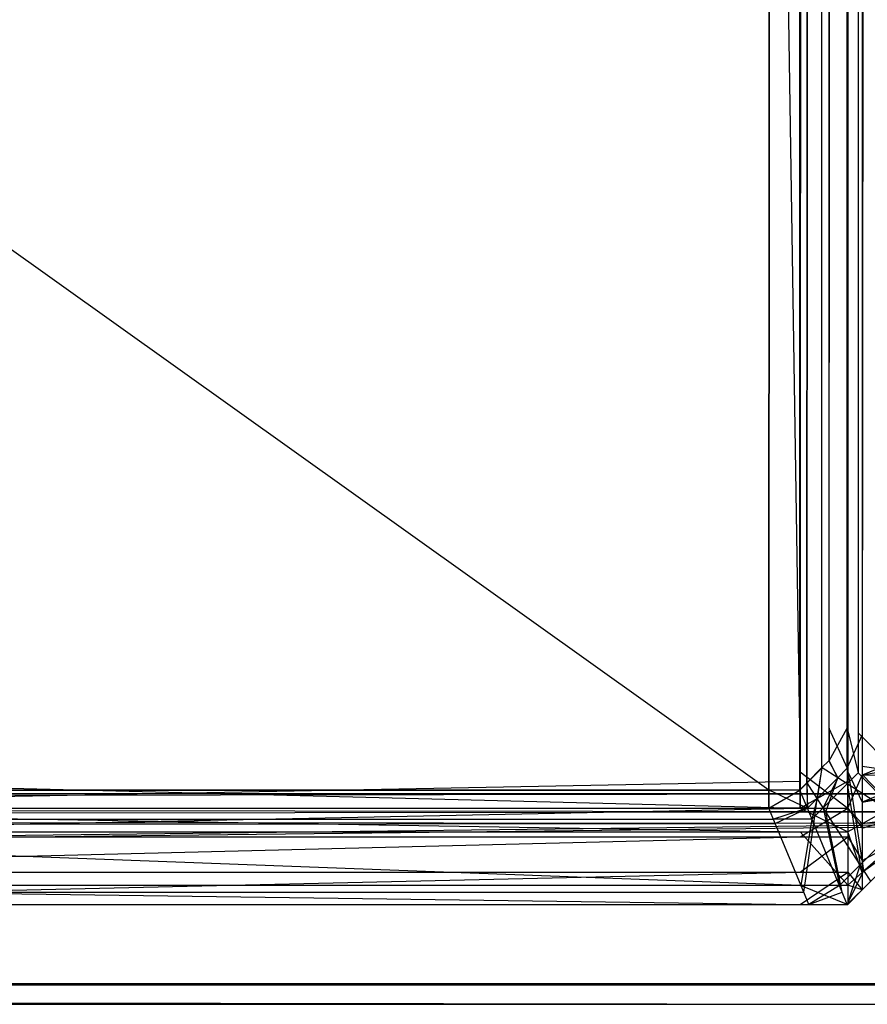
# Model space of a CAD drawing. Extents: x 0 to 0.8, y -0.501 to 0.
# Tile 84 of 114: x 0.7932 to 0.7976, y -0.501 to -0.49589. Entities that reach past the tile are written whole.
import ezdxf

# ---------------------------------------------------------------- set-up
doc = ezdxf.new("R2010")
doc.units = 0
for name, color, linetype in [('L12_KORPUS1_2___REPLACEMTFOREMP', 7, 'CONTINUOUS'), ('L14_KORPUS1_0___REPLACEMTFOREMP', 7, 'CONTINUOUS'), ('L3_ABDECKPL_0___REPLACEMTFOREMP', 7, 'CONTINUOUS')]:
    doc.layers.add(name, color=color, linetype=linetype)

msp = doc.modelspace()

# ---------------------------------------------------------------- linework, layer by layer
at = {"layer": 'L12_KORPUS1_2___REPLACEMTFOREMP', "color": 8}
for points, invisible_edges in [([(0.797254, -0.021723, 0.007121), (0.789885, -0.499842, 0.007121), (0.789885, -0.025325, 0.007121), (0.797254, -0.021723, 0.007121)], 13), ([(0.789885, -0.499842, 0.007121), (0.797254, -0.021723, 0.007121), (0.797254, -0.499842, 0.007121), (0.789885, -0.499842, 0.007121)], 14), ([(0.7975, -0.021723, 0.007121), (0.797254, -0.499842, 0.007121), (0.797254, -0.021723, 0.007121), (0.7975, -0.021723, 0.007121)], 13), ([(0.797254, -0.499842, 0.007121), (0.7975, -0.021723, 0.007121), (0.7975, -0.499842, 0.007121), (0.797254, -0.499842, 0.007121)], 14), ([(0.797576, -0.021754, 0.007197), (0.7975, -0.499842, 0.007121), (0.7975, -0.021723, 0.007121), (0.797576, -0.021754, 0.007197)], 13), ([(0.7975, -0.499842, 0.007121), (0.797576, -0.021754, 0.007197), (0.797576, -0.499811, 0.007197), (0.7975, -0.499842, 0.007121)], 14), ([(0.797576, -0.021754, 0.007197), (0.797911, -0.499672, 0.007532), (0.797576, -0.499811, 0.007197), (0.797576, -0.021754, 0.007197)], 13), ([(0.797911, -0.499672, 0.007532), (0.797576, -0.021754, 0.007197), (0.797911, -0.021893, 0.007532), (0.797911, -0.499672, 0.007532)], 14), ([(0.789885, -0.02538, 0.590624), (0.797254, -0.499794, 0.590624), (0.797254, -0.021777, 0.590624), (0.789885, -0.02538, 0.590624)], 14), ([(0.7975, -0.499794, 0.590624), (0.797254, -0.021777, 0.590624), (0.797254, -0.499794, 0.590624), (0.7975, -0.499794, 0.590624)], 13), ([(0.797254, -0.021777, 0.590624), (0.7975, -0.499794, 0.590624), (0.7975, -0.021777, 0.590624), (0.797254, -0.021777, 0.590624)], 14), ([(0.797576, -0.499763, 0.590548), (0.7975, -0.021777, 0.590624), (0.7975, -0.499794, 0.590624), (0.797576, -0.499763, 0.590548)], 13), ([(0.7975, -0.021777, 0.590624), (0.797576, -0.499763, 0.590548), (0.797576, -0.021809, 0.590548), (0.7975, -0.021777, 0.590624)], 14), ([(0.797911, -0.499625, 0.590213), (0.797576, -0.021809, 0.590548), (0.797576, -0.499763, 0.590548), (0.797911, -0.499625, 0.590213)], 13), ([(0.797576, -0.021809, 0.590548), (0.797911, -0.499625, 0.590213), (0.797911, -0.021947, 0.590213), (0.797576, -0.021809, 0.590548)], 14), ([(0.797254, -0.499794, 0.590624), (0.789885, -0.02538, 0.590624), (0.789885, -0.499794, 0.590624), (0.797254, -0.499794, 0.590624)], 13), ([(0.797576, -0.499763, 0.590548), (0.797911, -0.499812, 0.590213), (0.797911, -0.499625, 0.590213), (0.797576, -0.499763, 0.590548)], 14), ([(0.797911, -0.499812, 0.007532), (0.797576, -0.499811, 0.007197), (0.797911, -0.499672, 0.007532), (0.797911, -0.499812, 0.007532)], 14), ([(0.7975, -0.499794, 0.590624), (0.797576, -0.499951, 0.590548), (0.797576, -0.499763, 0.590548), (0.7975, -0.499794, 0.590624)], 14), ([(0.797911, -0.499812, 0.590213), (0.797576, -0.499763, 0.590548), (0.797576, -0.499951, 0.590548), (0.797911, -0.499812, 0.590213)], 13), ([(0.797254, -0.499982, 0.590624), (0.789885, -0.499794, 0.590624), (0.789885, -0.499982, 0.590624), (0.797254, -0.499982, 0.590624)], 13), ([(0.789885, -0.499794, 0.590624), (0.797254, -0.499982, 0.590624), (0.797254, -0.499794, 0.590624), (0.789885, -0.499794, 0.590624)], 14), ([(0.7975, -0.499982, 0.590624), (0.797254, -0.499794, 0.590624), (0.797254, -0.499982, 0.590624), (0.7975, -0.499982, 0.590624)], 13), ([(0.797254, -0.499794, 0.590624), (0.7975, -0.499982, 0.590624), (0.7975, -0.499794, 0.590624), (0.797254, -0.499794, 0.590624)], 14), ([(0.797576, -0.499951, 0.590548), (0.7975, -0.499794, 0.590624), (0.7975, -0.499982, 0.590624), (0.797576, -0.499951, 0.590548)], 13), ([(0.797576, -0.499811, 0.007197), (0.7975, -0.499982, 0.007121), (0.7975, -0.499842, 0.007121), (0.797576, -0.499811, 0.007197)], 13), ([(0.7975, -0.499982, 0.007121), (0.797576, -0.499811, 0.007197), (0.797576, -0.499951, 0.007197), (0.7975, -0.499982, 0.007121)], 14), ([(0.797576, -0.499811, 0.007197), (0.797911, -0.499812, 0.007532), (0.797576, -0.499951, 0.007197), (0.797576, -0.499811, 0.007197)], 13), ([(0.797576, -0.499951, 0.590548), (0.797911, -0.499889, 0.590137), (0.797911, -0.499812, 0.590213), (0.797576, -0.499951, 0.590548)], 14), ([(0.797911, -0.499876, 0.007596), (0.797576, -0.499951, 0.007197), (0.797911, -0.499812, 0.007532), (0.797911, -0.499876, 0.007596)], 14), ([(0.797254, -0.499842, 0.007121), (0.789885, -0.499982, 0.007121), (0.789885, -0.499842, 0.007121), (0.797254, -0.499842, 0.007121)], 13), ([(0.789885, -0.499982, 0.007121), (0.797254, -0.499842, 0.007121), (0.797254, -0.499982, 0.007121), (0.789885, -0.499982, 0.007121)], 14), ([(0.7975, -0.499842, 0.007121), (0.797254, -0.499982, 0.007121), (0.797254, -0.499842, 0.007121), (0.7975, -0.499842, 0.007121)], 13), ([(0.797254, -0.499982, 0.007121), (0.7975, -0.499842, 0.007121), (0.7975, -0.499982, 0.007121), (0.797254, -0.499982, 0.007121)], 14), ([(0.797911, -0.50002, 0.007739), (0.797576, -0.500063, 0.00731), (0.797911, -0.499876, 0.007596), (0.797911, -0.50002, 0.007739)], 14), ([(0.797576, -0.499951, 0.007197), (0.797911, -0.499876, 0.007596), (0.797576, -0.500063, 0.00731), (0.797576, -0.499951, 0.007197)], 13), ([(0.797576, -0.500085, 0.590413), (0.797911, -0.499984, 0.590041), (0.797911, -0.499889, 0.590137), (0.797576, -0.500085, 0.590413)], 14), ([(0.797911, -0.499889, 0.590137), (0.797576, -0.499951, 0.590548), (0.797576, -0.500085, 0.590413), (0.797911, -0.499889, 0.590137)], 13), ([(0.7975, -0.499982, 0.590624), (0.797576, -0.500085, 0.590413), (0.797576, -0.499951, 0.590548), (0.7975, -0.499982, 0.590624)], 14), ([(0.797576, -0.500063, 0.00731), (0.7975, -0.499982, 0.007121), (0.797576, -0.499951, 0.007197), (0.797576, -0.500063, 0.00731)], 14), ([(0.797254, -0.500105, 0.007244), (0.789885, -0.499982, 0.007121), (0.797254, -0.499982, 0.007121), (0.797254, -0.500105, 0.007244)], 13), ([(0.789885, -0.499982, 0.007121), (0.797254, -0.500105, 0.007244), (0.789885, -0.500105, 0.007244), (0.789885, -0.499982, 0.007121)], 14), ([(0.797254, -0.499982, 0.590624), (0.789885, -0.50013, 0.590476), (0.797254, -0.50013, 0.590476), (0.797254, -0.499982, 0.590624)], 13), ([(0.789885, -0.50013, 0.590476), (0.797254, -0.499982, 0.590624), (0.789885, -0.499982, 0.590624), (0.789885, -0.50013, 0.590476)], 14), ([(0.7975, -0.500105, 0.007244), (0.797254, -0.499982, 0.007121), (0.7975, -0.499982, 0.007121), (0.7975, -0.500105, 0.007244)], 13), ([(0.797254, -0.499982, 0.007121), (0.7975, -0.500105, 0.007244), (0.797254, -0.500105, 0.007244), (0.797254, -0.499982, 0.007121)], 14), ([(0.7975, -0.499982, 0.590624), (0.797254, -0.50013, 0.590476), (0.7975, -0.50013, 0.590476), (0.7975, -0.499982, 0.590624)], 13), ([(0.797254, -0.50013, 0.590476), (0.7975, -0.499982, 0.590624), (0.797254, -0.499982, 0.590624), (0.797254, -0.50013, 0.590476)], 14), ([(0.797576, -0.500085, 0.590413), (0.7975, -0.499982, 0.590624), (0.7975, -0.50013, 0.590476), (0.797576, -0.500085, 0.590413)], 13), ([(0.7975, -0.499982, 0.007121), (0.797576, -0.500063, 0.00731), (0.7975, -0.500105, 0.007244), (0.7975, -0.499982, 0.007121)], 13), ([(0.797911, -0.499984, 0.590041), (0.797576, -0.500085, 0.590413), (0.797576, -0.500253, 0.590245), (0.797911, -0.499984, 0.590041)], 13), ([(0.797576, -0.500253, 0.590245), (0.797911, -0.500072, 0.589954), (0.797911, -0.499984, 0.590041), (0.797576, -0.500253, 0.590245)], 14), ([(0.797576, -0.500063, 0.00731), (0.797911, -0.50002, 0.007739), (0.797576, -0.500315, 0.007562), (0.797576, -0.500063, 0.00731)], 13), ([(0.797911, -0.500072, 0.007791), (0.797576, -0.500315, 0.007562), (0.797911, -0.50002, 0.007739), (0.797911, -0.500072, 0.007791)], 14), ([(0.797576, -0.500315, 0.007562), (0.7975, -0.500105, 0.007244), (0.797576, -0.500063, 0.00731), (0.797576, -0.500315, 0.007562)], 14), ([(0.797576, -0.500315, 0.007562), (0.797911, -0.500072, 0.007791), (0.797576, -0.500406, 0.007653), (0.797576, -0.500315, 0.007562)], 13), ([(0.797911, -0.500072, 0.589954), (0.797576, -0.500253, 0.590245), (0.797576, -0.500406, 0.590092), (0.797911, -0.500072, 0.589954)], 13), ([(0.797911, -0.500072, 0.589954), (0.797576, -0.500406, 0.589858), (0.797911, -0.500072, 0.589719), (0.797911, -0.500072, 0.589954)], 13), ([(0.797576, -0.500406, 0.589858), (0.797911, -0.500072, 0.589954), (0.797576, -0.500406, 0.590092), (0.797576, -0.500406, 0.589858)], 14), ([(0.797911, -0.500072, 0.00801), (0.797576, -0.500406, 0.589858), (0.797576, -0.500406, 0.007872), (0.797911, -0.500072, 0.00801)], 13), ([(0.797576, -0.500406, 0.589858), (0.797911, -0.500072, 0.00801), (0.797911, -0.500072, 0.589719), (0.797576, -0.500406, 0.589858)], 14), ([(0.797911, -0.500072, 0.007791), (0.797576, -0.500406, 0.007872), (0.797576, -0.500406, 0.007653), (0.797911, -0.500072, 0.007791)], 13), ([(0.797576, -0.500406, 0.007872), (0.797911, -0.500072, 0.007791), (0.797911, -0.500072, 0.00801), (0.797576, -0.500406, 0.007872)], 14), ([(0.797254, -0.500382, 0.007521), (0.789885, -0.500105, 0.007244), (0.797254, -0.500105, 0.007244), (0.797254, -0.500382, 0.007521)], 13), ([(0.789885, -0.500105, 0.007244), (0.797254, -0.500382, 0.007521), (0.789885, -0.500382, 0.007521), (0.789885, -0.500105, 0.007244)], 14), ([(0.7975, -0.500382, 0.007521), (0.797254, -0.500105, 0.007244), (0.7975, -0.500105, 0.007244), (0.7975, -0.500382, 0.007521)], 13), ([(0.797254, -0.500105, 0.007244), (0.7975, -0.500382, 0.007521), (0.797254, -0.500382, 0.007521), (0.797254, -0.500105, 0.007244)], 14), ([(0.7975, -0.50013, 0.590476), (0.797576, -0.500253, 0.590245), (0.797576, -0.500085, 0.590413), (0.7975, -0.50013, 0.590476)], 14), ([(0.7975, -0.500105, 0.007244), (0.797576, -0.500315, 0.007562), (0.7975, -0.500382, 0.007521), (0.7975, -0.500105, 0.007244)], 13), ([(0.797254, -0.50013, 0.590476), (0.789885, -0.500314, 0.590292), (0.797254, -0.500314, 0.590292), (0.797254, -0.50013, 0.590476)], 13), ([(0.789885, -0.500314, 0.590292), (0.797254, -0.50013, 0.590476), (0.789885, -0.50013, 0.590476), (0.789885, -0.500314, 0.590292)], 14), ([(0.7975, -0.50013, 0.590476), (0.797254, -0.500314, 0.590292), (0.7975, -0.500314, 0.590292), (0.7975, -0.50013, 0.590476)], 13), ([(0.797254, -0.500314, 0.590292), (0.7975, -0.50013, 0.590476), (0.797254, -0.50013, 0.590476), (0.797254, -0.500314, 0.590292)], 14), ([(0.797576, -0.500253, 0.590245), (0.7975, -0.50013, 0.590476), (0.7975, -0.500314, 0.590292), (0.797576, -0.500253, 0.590245)], 13), ([(0.7975, -0.500314, 0.590292), (0.797576, -0.500406, 0.590092), (0.797576, -0.500253, 0.590245), (0.7975, -0.500314, 0.590292)], 14), ([(0.797254, -0.500314, 0.590292), (0.789885, -0.500482, 0.590124), (0.797254, -0.500482, 0.590124), (0.797254, -0.500314, 0.590292)], 13), ([(0.789885, -0.500482, 0.590124), (0.797254, -0.500314, 0.590292), (0.789885, -0.500314, 0.590292), (0.789885, -0.500482, 0.590124)], 14), ([(0.7975, -0.500314, 0.590292), (0.797254, -0.500482, 0.590124), (0.7975, -0.500482, 0.590124), (0.7975, -0.500314, 0.590292)], 13), ([(0.797254, -0.500482, 0.590124), (0.7975, -0.500314, 0.590292), (0.797254, -0.500314, 0.590292), (0.797254, -0.500482, 0.590124)], 14), ([(0.797576, -0.500406, 0.590092), (0.7975, -0.500314, 0.590292), (0.7975, -0.500482, 0.590124), (0.797576, -0.500406, 0.590092)], 13), ([(0.797576, -0.500406, 0.007653), (0.7975, -0.500382, 0.007521), (0.797576, -0.500315, 0.007562), (0.797576, -0.500406, 0.007653)], 14), ([(0.797254, -0.500482, 0.007621), (0.789885, -0.500382, 0.007521), (0.797254, -0.500382, 0.007521), (0.797254, -0.500482, 0.007621)], 13), ([(0.789885, -0.500382, 0.007521), (0.797254, -0.500482, 0.007621), (0.789885, -0.500482, 0.007621), (0.789885, -0.500382, 0.007521)], 14), ([(0.7975, -0.500482, 0.007621), (0.797254, -0.500382, 0.007521), (0.7975, -0.500382, 0.007521), (0.7975, -0.500482, 0.007621)], 13), ([(0.797254, -0.500382, 0.007521), (0.7975, -0.500482, 0.007621), (0.797254, -0.500482, 0.007621), (0.797254, -0.500382, 0.007521)], 14), ([(0.7975, -0.500382, 0.007521), (0.797576, -0.500406, 0.007653), (0.7975, -0.500482, 0.007621), (0.7975, -0.500382, 0.007521)], 13), ([(0.797576, -0.500406, 0.007653), (0.7975, -0.500482, 0.00784), (0.7975, -0.500482, 0.007621), (0.797576, -0.500406, 0.007653)], 13), ([(0.7975, -0.500482, 0.00784), (0.797576, -0.500406, 0.007653), (0.797576, -0.500406, 0.007872), (0.7975, -0.500482, 0.00784)], 14), ([(0.797576, -0.500406, 0.007872), (0.7975, -0.500482, 0.589889), (0.7975, -0.500482, 0.00784), (0.797576, -0.500406, 0.007872)], 13), ([(0.7975, -0.500482, 0.589889), (0.797576, -0.500406, 0.007872), (0.797576, -0.500406, 0.589858), (0.7975, -0.500482, 0.589889)], 14), ([(0.797576, -0.500406, 0.590092), (0.7975, -0.500482, 0.589889), (0.797576, -0.500406, 0.589858), (0.797576, -0.500406, 0.590092)], 13), ([(0.7975, -0.500482, 0.589889), (0.797576, -0.500406, 0.590092), (0.7975, -0.500482, 0.590124), (0.7975, -0.500482, 0.589889)], 14), ([(0.797254, -0.500482, 0.590124), (0.789885, -0.500482, 0.589889), (0.797254, -0.500482, 0.589889), (0.797254, -0.500482, 0.590124)], 13), ([(0.789885, -0.500482, 0.589889), (0.797254, -0.500482, 0.590124), (0.789885, -0.500482, 0.590124), (0.789885, -0.500482, 0.589889)], 14), ([(0.797254, -0.500482, 0.589889), (0.789885, -0.500482, 0.00784), (0.797254, -0.500482, 0.00784), (0.797254, -0.500482, 0.589889)], 13), ([(0.789885, -0.500482, 0.00784), (0.797254, -0.500482, 0.589889), (0.789885, -0.500482, 0.589889), (0.789885, -0.500482, 0.00784)], 14), ([(0.797254, -0.500482, 0.00784), (0.789885, -0.500482, 0.007621), (0.797254, -0.500482, 0.007621), (0.797254, -0.500482, 0.00784)], 13), ([(0.789885, -0.500482, 0.007621), (0.797254, -0.500482, 0.00784), (0.789885, -0.500482, 0.00784), (0.789885, -0.500482, 0.007621)], 14), ([(0.7975, -0.500482, 0.00784), (0.797254, -0.500482, 0.007621), (0.7975, -0.500482, 0.007621), (0.7975, -0.500482, 0.00784)], 13), ([(0.797254, -0.500482, 0.007621), (0.7975, -0.500482, 0.00784), (0.797254, -0.500482, 0.00784), (0.797254, -0.500482, 0.007621)], 14), ([(0.7975, -0.500482, 0.589889), (0.797254, -0.500482, 0.00784), (0.7975, -0.500482, 0.00784), (0.7975, -0.500482, 0.589889)], 13), ([(0.797254, -0.500482, 0.00784), (0.7975, -0.500482, 0.589889), (0.797254, -0.500482, 0.589889), (0.797254, -0.500482, 0.00784)], 14), ([(0.7975, -0.500482, 0.590124), (0.797254, -0.500482, 0.589889), (0.7975, -0.500482, 0.589889), (0.7975, -0.500482, 0.590124)], 13), ([(0.797254, -0.500482, 0.589889), (0.7975, -0.500482, 0.590124), (0.797254, -0.500482, 0.590124), (0.797254, -0.500482, 0.589889)], 14)]:
    msp.add_3dface(points, dxfattribs=dict(at, invisible_edges=invisible_edges))
at = {"layer": 'L14_KORPUS1_0___REPLACEMTFOREMP', "color": 8}
for points, invisible_edges in [([(0.797088, -0.003077), (0.1, -0.499888), (0.1, -0.003077), (0.797088, -0.003077)], 13), ([(0.1, -0.499888), (0.797088, -0.003077), (0.797091, -0.499888), (0.1, -0.499888)], 10), ([(0.797091, -0.499887, 0.00769), (0.1, -0.003078, 0.00769), (0.1, -0.499887, 0.00769), (0.797091, -0.499887, 0.00769)], 13), ([(0.1, -0.003078, 0.00769), (0.797091, -0.499887, 0.00769), (0.797088, -0.003078, 0.00769), (0.1, -0.003078, 0.00769)], 10), ([(0.797091, -0.499888), (0.797088, -0.003077), (0.797252, -0.003077), (0.797091, -0.499888)], 13), ([(0.797088, -0.003078, 0.00769), (0.797091, -0.499887, 0.00769), (0.797251, -0.003078, 0.00769), (0.797088, -0.003078, 0.00769)], 13), ([(0.797091, -0.499888), (0.797252, -0.003077), (0.797252, -0.499888), (0.797091, -0.499888)], 10), ([(0.797251, -0.003078, 0.00769), (0.797091, -0.499887, 0.00769), (0.797251, -0.499887, 0.00769), (0.797251, -0.003078, 0.00769)], 10), ([(0.797251, -0.003078, 0.00769), (0.797251, -0.499887, 0.00769), (0.797288, -0.49985, 0.00769), (0.797251, -0.003078, 0.00769)], 13), ([(0.797251, -0.003078, 0.00769), (0.797288, -0.49985, 0.00769), (0.797284, -0.003111, 0.00769), (0.797251, -0.003078, 0.00769)], 10), ([(0.797252, -0.499888), (0.797252, -0.003077), (0.797285, -0.00311), (0.797252, -0.499888)], 13), ([(0.797252, -0.499888), (0.797285, -0.00311), (0.797289, -0.499851), (0.797252, -0.499888)], 10), ([(0.797284, -0.003111, 0.00769), (0.797288, -0.49985, 0.00769), (0.797372, -0.003198, 0.00769), (0.797284, -0.003111, 0.00769)], 13), ([(0.797289, -0.499851), (0.797285, -0.00311), (0.797373, -0.003197), (0.797289, -0.499851)], 13), ([(0.797372, -0.003198, 0.00769), (0.797288, -0.49985, 0.00769), (0.797366, -0.499771, 0.00769), (0.797372, -0.003198, 0.00769)], 10), ([(0.797289, -0.499851), (0.797373, -0.003197), (0.797368, -0.499772), (0.797289, -0.499851)], 10), ([(0.797372, -0.003198, 0.00769), (0.797366, -0.499771, 0.00769), (0.797402, -0.499736, 0.00769), (0.797372, -0.003198, 0.00769)], 15), ([(0.797368, -0.499772), (0.797373, -0.003197), (0.797404, -0.499736), (0.797368, -0.499772)], 15), ([(0.797372, -0.003198, 0.00769), (0.797402, -0.499736, 0.00769), (0.797402, -0.003229, 0.00769), (0.797372, -0.003198, 0.00769)], 15), ([(0.797404, -0.499736), (0.797373, -0.003197), (0.797404, -0.003228), (0.797404, -0.499736)], 15), ([(0.797555, -0.003352, 0.007633), (0.797899, -0.499733, 0.007289), (0.797899, -0.00321, 0.007289), (0.797555, -0.003352, 0.007633)], 14), ([(0.797934, -0.003195, 0.000436), (0.797577, -0.4996, 0.000079), (0.797577, -0.003343, 0.000079), (0.797934, -0.003195, 0.000436)], 13), ([(0.797577, -0.4996, 0.000079), (0.797934, -0.003195, 0.000436), (0.797934, -0.499747, 0.000436), (0.797577, -0.4996, 0.000079)], 14), ([(0.797402, -0.003229, 0.00769), (0.797402, -0.499736, 0.00769), (0.797402, -0.499567, 0.00769), (0.797402, -0.003229, 0.00769)], 15), ([(0.797402, -0.003229, 0.00769), (0.797402, -0.499567, 0.00769), (0.797402, -0.003376, 0.00769), (0.797402, -0.003229, 0.00769)], 15), ([(0.797404, -0.499736), (0.797404, -0.003228), (0.797404, -0.003376), (0.797404, -0.499736)], 15), ([(0.797577, -0.003343, 0.000079), (0.797498, -0.499567), (0.797498, -0.003376), (0.797577, -0.003343, 0.000079)], 13), ([(0.797498, -0.499567), (0.797577, -0.003343, 0.000079), (0.797577, -0.4996, 0.000079), (0.797498, -0.499567)], 14), ([(0.797498, -0.003376, 0.00769), (0.797555, -0.49959, 0.007633), (0.797555, -0.003352, 0.007633), (0.797498, -0.003376, 0.00769)], 14), ([(0.797899, -0.499733, 0.007289), (0.797555, -0.003352, 0.007633), (0.797555, -0.49959, 0.007633), (0.797899, -0.499733, 0.007289)], 13), ([(0.797498, -0.499567, 0.00769), (0.797402, -0.003376, 0.00769), (0.797402, -0.499567, 0.00769), (0.797498, -0.499567, 0.00769)], 13), ([(0.797402, -0.003376, 0.00769), (0.797498, -0.499567, 0.00769), (0.797498, -0.003376, 0.00769), (0.797402, -0.003376, 0.00769)], 14), ([(0.797498, -0.003376), (0.797404, -0.499567), (0.797404, -0.003376), (0.797498, -0.003376)], 13), ([(0.797404, -0.499567), (0.797498, -0.003376), (0.797498, -0.499567), (0.797404, -0.499567)], 14), ([(0.797404, -0.499736), (0.797404, -0.003376), (0.797404, -0.499567), (0.797404, -0.499736)], 10), ([(0.797555, -0.49959, 0.007633), (0.797498, -0.003376, 0.00769), (0.797498, -0.499567, 0.00769), (0.797555, -0.49959, 0.007633)], 13), ([(0.797498, -0.499775, 0.00769), (0.797402, -0.499567, 0.00769), (0.797402, -0.499736, 0.00769), (0.797498, -0.499775, 0.00769)], 13), ([(0.797402, -0.499567, 0.00769), (0.797498, -0.499775, 0.00769), (0.797498, -0.499567, 0.00769), (0.797402, -0.499567, 0.00769)], 14), ([(0.797498, -0.499567), (0.797404, -0.499736), (0.797404, -0.499567), (0.797498, -0.499567)], 13), ([(0.797404, -0.499736), (0.797498, -0.499567), (0.797498, -0.499775), (0.797404, -0.499736)], 14), ([(0.797577, -0.4996, 0.000079), (0.797498, -0.499775), (0.797498, -0.499567), (0.797577, -0.4996, 0.000079)], 13), ([(0.797555, -0.499799, 0.007633), (0.797498, -0.499567, 0.00769), (0.797498, -0.499775, 0.00769), (0.797555, -0.499799, 0.007633)], 13), ([(0.797498, -0.499567, 0.00769), (0.797555, -0.499799, 0.007633), (0.797555, -0.49959, 0.007633), (0.797498, -0.499567, 0.00769)], 14), ([(0.797498, -0.499775), (0.797577, -0.4996, 0.000079), (0.797577, -0.499808, 0.000079), (0.797498, -0.499775)], 14), ([(0.797899, -0.499941, 0.007289), (0.797555, -0.49959, 0.007633), (0.797555, -0.499799, 0.007633), (0.797899, -0.499941, 0.007289)], 13), ([(0.797555, -0.49959, 0.007633), (0.797899, -0.499941, 0.007289), (0.797899, -0.499733, 0.007289), (0.797555, -0.49959, 0.007633)], 14), ([(0.797934, -0.499747, 0.000436), (0.797577, -0.499808, 0.000079), (0.797577, -0.4996, 0.000079), (0.797934, -0.499747, 0.000436)], 13), ([(0.797449, -0.499824, 0.00769), (0.797402, -0.499736, 0.00769), (0.797366, -0.499771, 0.00769), (0.797449, -0.499824, 0.00769)], 13), ([(0.797404, -0.499736), (0.797449, -0.499824), (0.797368, -0.499772), (0.797404, -0.499736)], 13), ([(0.797402, -0.499736, 0.00769), (0.797449, -0.499824, 0.00769), (0.797498, -0.499775, 0.00769), (0.797402, -0.499736, 0.00769)], 14), ([(0.797449, -0.499824), (0.797404, -0.499736), (0.797498, -0.499775), (0.797449, -0.499824)], 14), ([(0.797577, -0.499808, 0.000079), (0.797934, -0.499747, 0.000436), (0.797934, -0.499956, 0.000436), (0.797577, -0.499808, 0.000079)], 14), ([(0.797341, -0.499932, 0.00769), (0.797366, -0.499771, 0.00769), (0.797288, -0.49985, 0.00769), (0.797341, -0.499932, 0.00769)], 13), ([(0.797368, -0.499772), (0.797341, -0.499932), (0.797289, -0.499851), (0.797368, -0.499772)], 13), ([(0.797366, -0.499771, 0.00769), (0.797341, -0.499932, 0.00769), (0.797449, -0.499824, 0.00769), (0.797366, -0.499771, 0.00769)], 14), ([(0.797341, -0.499932), (0.797368, -0.499772), (0.797449, -0.499824), (0.797341, -0.499932)], 14), ([(0.797498, -0.499775), (0.797517, -0.499868, 0.000079), (0.797449, -0.499824), (0.797498, -0.499775)], 13), ([(0.797498, -0.499856, 0.007633), (0.797498, -0.499775, 0.00769), (0.797449, -0.499824, 0.00769), (0.797498, -0.499856, 0.007633)], 13), ([(0.797517, -0.499868, 0.000079), (0.797498, -0.499775), (0.797577, -0.499808, 0.000079), (0.797517, -0.499868, 0.000079)], 14), ([(0.797498, -0.499775, 0.00769), (0.797498, -0.499856, 0.007633), (0.797555, -0.499799, 0.007633), (0.797498, -0.499775, 0.00769)], 14), ([(0.797794, -0.500046, 0.007289), (0.797555, -0.499799, 0.007633), (0.797498, -0.499856, 0.007633), (0.797794, -0.500046, 0.007289)], 13), ([(0.797577, -0.499808, 0.000079), (0.797824, -0.500066, 0.000436), (0.797517, -0.499868, 0.000079), (0.797577, -0.499808, 0.000079)], 13), ([(0.797555, -0.499799, 0.007633), (0.797794, -0.500046, 0.007289), (0.797899, -0.499941, 0.007289), (0.797555, -0.499799, 0.007633)], 14), ([(0.797824, -0.500066, 0.000436), (0.797577, -0.499808, 0.000079), (0.797934, -0.499956, 0.000436), (0.797824, -0.500066, 0.000436)], 14), ([(0.797291, -0.499982, 0.00769), (0.797288, -0.49985, 0.00769), (0.797251, -0.499887, 0.00769), (0.797291, -0.499982, 0.00769)], 13), ([(0.797289, -0.499851), (0.797291, -0.499982), (0.797252, -0.499888), (0.797289, -0.499851)], 13), ([(0.797288, -0.49985, 0.00769), (0.797291, -0.499982, 0.00769), (0.797341, -0.499932, 0.00769), (0.797288, -0.49985, 0.00769)], 14), ([(0.797291, -0.499982), (0.797289, -0.499851), (0.797341, -0.499932), (0.797291, -0.499982)], 14), ([(0.797373, -0.49998, 0.007633), (0.797449, -0.499824, 0.00769), (0.797341, -0.499932, 0.00769), (0.797373, -0.49998, 0.007633)], 13), ([(0.797449, -0.499824), (0.797386, -0.5, 0.000079), (0.797341, -0.499932), (0.797449, -0.499824)], 13), ([(0.797449, -0.499824, 0.00769), (0.797373, -0.49998, 0.007633), (0.797498, -0.499856, 0.007633), (0.797449, -0.499824, 0.00769)], 14), ([(0.797565, -0.500276, 0.007289), (0.797498, -0.499856, 0.007633), (0.797373, -0.49998, 0.007633), (0.797565, -0.500276, 0.007289)], 13), ([(0.797386, -0.5, 0.000079), (0.797449, -0.499824), (0.797517, -0.499868, 0.000079), (0.797386, -0.5, 0.000079)], 14), ([(0.797517, -0.499868, 0.000079), (0.797584, -0.500306, 0.000436), (0.797386, -0.5, 0.000079), (0.797517, -0.499868, 0.000079)], 13), ([(0.797498, -0.499856, 0.007633), (0.797565, -0.500276, 0.007289), (0.797794, -0.500046, 0.007289), (0.797498, -0.499856, 0.007633)], 14), ([(0.797584, -0.500306, 0.000436), (0.797517, -0.499868, 0.000079), (0.797824, -0.500066, 0.000436), (0.797584, -0.500306, 0.000436)], 14), ([(0.797091, -0.499982, 0.00769), (0.1, -0.499887, 0.00769), (0.1, -0.499982, 0.00769), (0.797091, -0.499982, 0.00769)], 13), ([(0.1, -0.499887, 0.00769), (0.797091, -0.499982, 0.00769), (0.797091, -0.499887, 0.00769), (0.1, -0.499887, 0.00769)], 14), ([(0.797091, -0.499888), (0.1, -0.499982), (0.1, -0.499888), (0.797091, -0.499888)], 13), ([(0.1, -0.499982), (0.797091, -0.499888), (0.797091, -0.499982), (0.1, -0.499982)], 14), ([(0.797291, -0.499982, 0.00769), (0.797091, -0.499887, 0.00769), (0.797091, -0.499982, 0.00769), (0.797291, -0.499982, 0.00769)], 13), ([(0.797091, -0.499887, 0.00769), (0.797291, -0.499982, 0.00769), (0.797251, -0.499887, 0.00769), (0.797091, -0.499887, 0.00769)], 14), ([(0.797252, -0.499888), (0.797091, -0.499982), (0.797091, -0.499888), (0.797252, -0.499888)], 13), ([(0.797091, -0.499982), (0.797252, -0.499888), (0.797291, -0.499982), (0.797091, -0.499982)], 14), ([(0.797314, -0.500039, 0.007633), (0.797341, -0.499932, 0.00769), (0.797291, -0.499982, 0.00769), (0.797314, -0.500039, 0.007633)], 13), ([(0.797341, -0.499932), (0.797324, -0.500062, 0.000079), (0.797291, -0.499982), (0.797341, -0.499932)], 13), ([(0.797341, -0.499932, 0.00769), (0.797314, -0.500039, 0.007633), (0.797373, -0.49998, 0.007633), (0.797341, -0.499932, 0.00769)], 14), ([(0.797324, -0.500062, 0.000079), (0.797341, -0.499932), (0.797386, -0.5, 0.000079), (0.797324, -0.500062, 0.000079)], 14), ([(0.797091, -0.499982), (0.1, -0.500062, 0.00008), (0.1, -0.499982), (0.797091, -0.499982)], 13), ([(0.1, -0.500062, 0.00008), (0.797091, -0.499982), (0.797124, -0.500062, 0.000079), (0.1, -0.500062, 0.00008)], 14), ([(0.797114, -0.500039, 0.007633), (0.1, -0.499982, 0.00769), (0.1, -0.500039, 0.007633), (0.797114, -0.500039, 0.007633)], 13), ([(0.1, -0.499982, 0.00769), (0.797114, -0.500039, 0.007633), (0.797091, -0.499982, 0.00769), (0.1, -0.499982, 0.00769)], 14), ([(0.797291, -0.499982), (0.797124, -0.500062, 0.000079), (0.797091, -0.499982), (0.797291, -0.499982)], 13), ([(0.797114, -0.500039, 0.007633), (0.797291, -0.499982, 0.00769), (0.797091, -0.499982, 0.00769), (0.797114, -0.500039, 0.007633)], 13), ([(0.797291, -0.499982, 0.00769), (0.797114, -0.500039, 0.007633), (0.797314, -0.500039, 0.007633), (0.797291, -0.499982, 0.00769)], 14), ([(0.797124, -0.500062, 0.000079), (0.797291, -0.499982), (0.797324, -0.500062, 0.000079), (0.797124, -0.500062, 0.000079)], 14), ([(0.797457, -0.500383, 0.007289), (0.797373, -0.49998, 0.007633), (0.797314, -0.500039, 0.007633), (0.797457, -0.500383, 0.007289)], 13), ([(0.797386, -0.5, 0.000079), (0.797472, -0.500418, 0.000436), (0.797324, -0.500062, 0.000079), (0.797386, -0.5, 0.000079)], 13), ([(0.797373, -0.49998, 0.007633), (0.797457, -0.500383, 0.007289), (0.797565, -0.500276, 0.007289), (0.797373, -0.49998, 0.007633)], 14), ([(0.797472, -0.500418, 0.000436), (0.797386, -0.5, 0.000079), (0.797584, -0.500306, 0.000436), (0.797472, -0.500418, 0.000436)], 14), ([(0.797257, -0.500383, 0.007289), (0.1, -0.500039, 0.007633), (0.1, -0.500383, 0.007289), (0.797257, -0.500383, 0.007289)], 13), ([(0.1, -0.500039, 0.007633), (0.797257, -0.500383, 0.007289), (0.797114, -0.500039, 0.007633), (0.1, -0.500039, 0.007633)], 14), ([(0.797124, -0.500062, 0.000079), (0.1, -0.500418, 0.000436), (0.1, -0.500062, 0.00008), (0.797124, -0.500062, 0.000079)], 13), ([(0.1, -0.500418, 0.000436), (0.797124, -0.500062, 0.000079), (0.797272, -0.500418, 0.000436), (0.1, -0.500418, 0.000436)], 14), ([(0.797257, -0.500383, 0.007289), (0.797314, -0.500039, 0.007633), (0.797114, -0.500039, 0.007633), (0.797257, -0.500383, 0.007289)], 13), ([(0.797324, -0.500062, 0.000079), (0.797272, -0.500418, 0.000436), (0.797124, -0.500062, 0.000079), (0.797324, -0.500062, 0.000079)], 13), ([(0.797314, -0.500039, 0.007633), (0.797257, -0.500383, 0.007289), (0.797457, -0.500383, 0.007289), (0.797314, -0.500039, 0.007633)], 14), ([(0.797272, -0.500418, 0.000436), (0.797324, -0.500062, 0.000079), (0.797472, -0.500418, 0.000436), (0.797272, -0.500418, 0.000436)], 14), ([(0.79762, -0.50036, 0.00719), (0.797794, -0.500046, 0.007289), (0.797565, -0.500276, 0.007289), (0.79762, -0.50036, 0.00719)], 13), ([(0.797824, -0.500066, 0.000436), (0.79762, -0.50036, 0.0005), (0.797584, -0.500306, 0.000436), (0.797824, -0.500066, 0.000436)], 13), ([(0.797498, -0.500482, 0.00719), (0.797565, -0.500276, 0.007289), (0.797457, -0.500383, 0.007289), (0.797498, -0.500482, 0.00719)], 13), ([(0.797565, -0.500276, 0.007289), (0.797498, -0.500482, 0.00719), (0.79762, -0.50036, 0.00719), (0.797565, -0.500276, 0.007289)], 14), ([(0.797584, -0.500306, 0.000436), (0.797498, -0.500482, 0.0005), (0.797472, -0.500418, 0.000436), (0.797584, -0.500306, 0.000436)], 13), ([(0.797498, -0.500482, 0.0005), (0.797584, -0.500306, 0.000436), (0.79762, -0.50036, 0.0005), (0.797498, -0.500482, 0.0005)], 14), ([(0.79762, -0.50036, 0.000565), (0.797498, -0.500482, 0.007018), (0.797498, -0.500482, 0.000565), (0.79762, -0.50036, 0.000565)], 13), ([(0.797498, -0.500482, 0.007018), (0.79762, -0.50036, 0.000565), (0.79762, -0.50036, 0.007018), (0.797498, -0.500482, 0.007018)], 14), ([(0.79762, -0.50036, 0.007018), (0.797498, -0.500482, 0.00719), (0.797498, -0.500482, 0.007018), (0.79762, -0.50036, 0.007018)], 13), ([(0.797498, -0.500482, 0.00719), (0.79762, -0.50036, 0.007018), (0.79762, -0.50036, 0.00719), (0.797498, -0.500482, 0.00719)], 14), ([(0.79762, -0.50036, 0.0005), (0.797498, -0.500482, 0.000565), (0.797498, -0.500482, 0.0005), (0.79762, -0.50036, 0.0005)], 13), ([(0.797498, -0.500482, 0.000565), (0.79762, -0.50036, 0.0005), (0.79762, -0.50036, 0.000565), (0.797498, -0.500482, 0.000565)], 14), ([(0.797298, -0.500482, 0.00719), (0.1, -0.500383, 0.007289), (0.1, -0.500482, 0.00719), (0.797298, -0.500482, 0.00719)], 13), ([(0.1, -0.500383, 0.007289), (0.797298, -0.500482, 0.00719), (0.797257, -0.500383, 0.007289), (0.1, -0.500383, 0.007289)], 14), ([(0.797272, -0.500418, 0.000436), (0.1, -0.500482, 0.0005), (0.1, -0.500418, 0.000436), (0.797272, -0.500418, 0.000436)], 13), ([(0.1, -0.500482, 0.0005), (0.797272, -0.500418, 0.000436), (0.797298, -0.500482, 0.0005), (0.1, -0.500482, 0.0005)], 14), ([(0.797298, -0.500482, 0.00719), (0.797457, -0.500383, 0.007289), (0.797257, -0.500383, 0.007289), (0.797298, -0.500482, 0.00719)], 13), ([(0.797472, -0.500418, 0.000436), (0.797298, -0.500482, 0.0005), (0.797272, -0.500418, 0.000436), (0.797472, -0.500418, 0.000436)], 13), ([(0.797457, -0.500383, 0.007289), (0.797298, -0.500482, 0.00719), (0.797498, -0.500482, 0.00719), (0.797457, -0.500383, 0.007289)], 14), ([(0.797298, -0.500482, 0.0005), (0.797472, -0.500418, 0.000436), (0.797498, -0.500482, 0.0005), (0.797298, -0.500482, 0.0005)], 14), ([(0.797298, -0.500482, 0.000565), (0.1, -0.500482, 0.0005), (0.797298, -0.500482, 0.0005), (0.797298, -0.500482, 0.000565)], 13), ([(0.1, -0.500482, 0.0005), (0.797298, -0.500482, 0.000565), (0.1, -0.500482, 0.000565), (0.1, -0.500482, 0.0005)], 14), ([(0.797298, -0.500482, 0.007018), (0.1, -0.500482, 0.000565), (0.797298, -0.500482, 0.000565), (0.797298, -0.500482, 0.007018)], 13), ([(0.1, -0.500482, 0.000565), (0.797298, -0.500482, 0.007018), (0.1, -0.500482, 0.007018), (0.1, -0.500482, 0.000565)], 14), ([(0.797298, -0.500482, 0.00719), (0.1, -0.500482, 0.007018), (0.797298, -0.500482, 0.007018), (0.797298, -0.500482, 0.00719)], 13), ([(0.1, -0.500482, 0.007018), (0.797298, -0.500482, 0.00719), (0.1, -0.500482, 0.00719), (0.1, -0.500482, 0.007018)], 14), ([(0.797498, -0.500482, 0.000565), (0.797298, -0.500482, 0.0005), (0.797498, -0.500482, 0.0005), (0.797498, -0.500482, 0.000565)], 13), ([(0.797298, -0.500482, 0.0005), (0.797498, -0.500482, 0.000565), (0.797298, -0.500482, 0.000565), (0.797298, -0.500482, 0.0005)], 14), ([(0.797498, -0.500482, 0.007018), (0.797298, -0.500482, 0.000565), (0.797498, -0.500482, 0.000565), (0.797498, -0.500482, 0.007018)], 13), ([(0.797298, -0.500482, 0.000565), (0.797498, -0.500482, 0.007018), (0.797298, -0.500482, 0.007018), (0.797298, -0.500482, 0.000565)], 14), ([(0.797498, -0.500482, 0.00719), (0.797298, -0.500482, 0.007018), (0.797498, -0.500482, 0.007018), (0.797498, -0.500482, 0.00719)], 13), ([(0.797298, -0.500482, 0.007018), (0.797498, -0.500482, 0.00719), (0.797298, -0.500482, 0.00719), (0.797298, -0.500482, 0.007018)], 14)]:
    msp.add_3dface(points, dxfattribs=dict(at, invisible_edges=invisible_edges))
at = {"layer": 'L3_ABDECKPL_0___REPLACEMTFOREMP', "color": 39}
for points, invisible_edges in [([(0.728221, -0.001093, 0.591217), (0.798384, -0.499907, 0.591217), (0.724135, -0.499907, 0.591217), (0.728221, -0.001093, 0.591217)], 13), ([(0.798384, -0.49991, 0.603217), (0.728221, -0.00109, 0.603217), (0.728221, -0.49991, 0.603217), (0.798384, -0.49991, 0.603217)], 13), ([(0.728221, -0.00109, 0.603217), (0.798384, -0.49991, 0.603217), (0.798335, -0.00109, 0.603217), (0.728221, -0.00109, 0.603217)], 10), ([(0.798384, -0.499907, 0.591217), (0.728221, -0.001093, 0.591217), (0.798335, -0.001093, 0.591217), (0.798384, -0.499907, 0.591217)], 10), ([(0.798384, -0.499907, 0.591217), (0.728221, -0.5, 0.591217), (0.724135, -0.499907, 0.591217), (0.798384, -0.499907, 0.591217)], 13), ([(0.728221, -0.5, 0.591217), (0.798384, -0.499907, 0.591217), (0.798384, -0.5, 0.591217), (0.728221, -0.5, 0.591217)], 14), ([(0.798384, -0.5, 0.603217), (0.728221, -0.49991, 0.603217), (0.728221, -0.5, 0.603217), (0.798384, -0.5, 0.603217)], 13), ([(0.728221, -0.49991, 0.603217), (0.798384, -0.5, 0.603217), (0.798384, -0.49991, 0.603217), (0.728221, -0.49991, 0.603217)], 14), ([(0.798409, -0.50006, 0.603156), (0.728221, -0.5, 0.603217), (0.728221, -0.50006, 0.603156), (0.798409, -0.50006, 0.603156)], 13), ([(0.728221, -0.5, 0.603217), (0.798409, -0.50006, 0.603156), (0.798384, -0.5, 0.603217), (0.728221, -0.5, 0.603217)], 14), ([(0.798384, -0.5, 0.591217), (0.728221, -0.50007, 0.591287), (0.728221, -0.5, 0.591217), (0.798384, -0.5, 0.591217)], 13), ([(0.728221, -0.50007, 0.591287), (0.798384, -0.5, 0.591217), (0.798413, -0.50007, 0.591287), (0.728221, -0.50007, 0.591287)], 14), ([(0.798409, -0.50006, 0.603156), (0.728221, -0.500892, 0.602325), (0.798753, -0.500892, 0.602325), (0.798409, -0.50006, 0.603156)], 13), ([(0.728221, -0.500892, 0.602325), (0.798409, -0.50006, 0.603156), (0.728221, -0.50006, 0.603156), (0.728221, -0.500892, 0.602325)], 14), ([(0.798413, -0.50007, 0.591287), (0.728221, -0.500899, 0.592115), (0.728221, -0.50007, 0.591287), (0.798413, -0.50007, 0.591287)], 13), ([(0.728221, -0.500899, 0.592115), (0.798413, -0.50007, 0.591287), (0.798756, -0.500899, 0.592115), (0.728221, -0.500899, 0.592115)], 14), ([(0.798753, -0.500892, 0.602325), (0.728221, -0.501, 0.602217), (0.798798, -0.501, 0.602217), (0.798753, -0.500892, 0.602325)], 13), ([(0.728221, -0.501, 0.602217), (0.798753, -0.500892, 0.602325), (0.728221, -0.500892, 0.602325), (0.728221, -0.501, 0.602217)], 14), ([(0.798798, -0.501, 0.592217), (0.728221, -0.500899, 0.592115), (0.798756, -0.500899, 0.592115), (0.798798, -0.501, 0.592217)], 13), ([(0.728221, -0.500899, 0.592115), (0.798798, -0.501, 0.592217), (0.728221, -0.501, 0.592217), (0.728221, -0.500899, 0.592115)], 14), ([(0.798798, -0.501, 0.592354), (0.728221, -0.501, 0.592217), (0.798798, -0.501, 0.592217), (0.798798, -0.501, 0.592354)], 13), ([(0.728221, -0.501, 0.592217), (0.798798, -0.501, 0.592354), (0.728221, -0.501, 0.592354), (0.728221, -0.501, 0.592217)], 14), ([(0.798798, -0.501, 0.602217), (0.728221, -0.501, 0.602038), (0.798798, -0.501, 0.602038), (0.798798, -0.501, 0.602217)], 13), ([(0.728221, -0.501, 0.602038), (0.798798, -0.501, 0.602217), (0.728221, -0.501, 0.602217), (0.728221, -0.501, 0.602038)], 14), ([(0.798798, -0.501, 0.602038), (0.728221, -0.501, 0.592354), (0.798798, -0.501, 0.592354), (0.798798, -0.501, 0.602038)], 13), ([(0.728221, -0.501, 0.592354), (0.798798, -0.501, 0.602038), (0.728221, -0.501, 0.602038), (0.728221, -0.501, 0.592354)], 14)]:
    msp.add_3dface(points, dxfattribs=dict(at, invisible_edges=invisible_edges))

doc.saveas('drawing.dxf')
